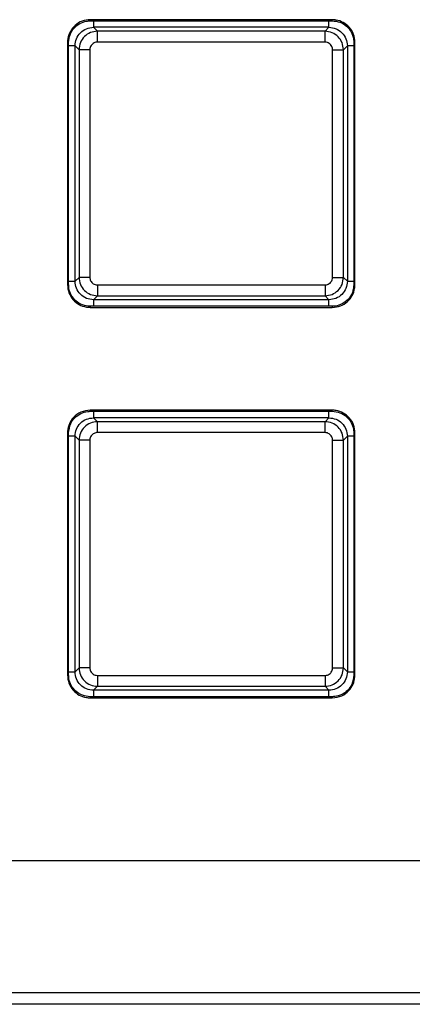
# Model space of a CAD drawing. Header units: millimetres. Extents: x 3 to 556, y 3 to 429.
# Tile 13 of 20: x 316 to 334, y 229 to 274. Entities that reach past the tile are written whole.
import ezdxf

# ---------------------------------------------------------------- set-up
doc = ezdxf.new("R2010")
doc.units = ezdxf.units.MM

msp = doc.modelspace()

# ---------------------------------------------------------------- linework, layer by layer
at = {"color": 7, "linetype": 'Continuous', "lineweight": 25}
for p, q in [((330.41231, 274.38337), (319.24648, 274.38337)), ((319.2473, 274.331), (319.24648, 274.38337)), ((319.2473, 274.331), (330.41144, 274.331)), ((330.41144, 274.331), (330.41231, 274.38337)), ((319.58166, 273.85032), (319.40001, 274.03198)), ((330.25867, 274.03198), (319.40001, 274.03198)), ((319.58166, 273.35063), (319.58166, 273.85032)), ((330.07702, 273.85032), (319.58166, 273.85032)), ((330.25867, 274.03198), (330.07702, 273.85032)), ((330.07702, 273.35063), (330.07702, 273.85032)), ((318.19914, 273.33614), (318.19914, 262.17024)), ((318.2515, 273.33526), (318.19914, 273.33614)), ((318.2515, 262.17106), (318.2515, 273.33526)), ((330.07702, 273.35063), (319.58166, 273.35063)), ((331.40718, 273.33527), (331.45954, 273.33609)), ((331.40718, 273.33527), (331.40718, 262.17333)), ((331.45954, 262.17211), (331.45954, 273.33609)), ((318.55053, 273.18249), (318.73218, 273.00084)), ((318.55053, 262.32687), (318.55053, 273.18249)), ((319.23187, 273.00084), (318.73218, 273.00084)), ((318.73218, 273.00084), (318.73218, 262.50548)), ((319.23187, 273.00084), (319.23187, 262.50548)), ((330.42681, 273.00084), (330.9265, 273.00084)), ((330.42681, 262.50548), (330.42681, 273.00084)), ((330.9265, 273.00084), (331.10815, 273.17945)), ((330.9265, 262.50548), (330.9265, 273.00084)), ((331.10815, 273.17945), (331.10815, 262.32687)), ((318.73218, 262.50548), (318.55053, 262.32687)), ((319.23187, 262.50548), (318.73218, 262.50548)), ((330.42681, 262.50548), (330.9265, 262.50548)), ((331.10815, 262.32687), (330.9265, 262.50548)), ((318.2515, 262.17106), (318.19914, 262.17024)), ((319.58166, 262.1557), (319.58166, 261.656)), ((319.58166, 262.1557), (330.07702, 262.1557)), ((330.07702, 262.1557), (330.07702, 261.656)), ((331.40718, 262.17333), (331.45954, 262.17211)), ((319.40001, 261.47435), (319.58166, 261.656)), ((330.25563, 261.47435), (319.40001, 261.47435)), ((319.58166, 261.656), (330.07702, 261.656)), ((330.07702, 261.656), (330.25563, 261.47435)), ((319.24724, 261.17532), (319.24637, 261.12296)), ((319.24637, 261.12296), (330.41228, 261.12296)), ((330.41144, 261.17532), (319.24724, 261.17532)), ((330.41144, 261.17532), (330.41228, 261.12296)), ((330.41231, 256.38337), (319.24804, 256.38337)), ((319.24949, 256.331), (319.24804, 256.38337)), ((319.24949, 256.331), (330.41144, 256.331)), ((319.58166, 255.85032), (319.40001, 256.03198)), ((330.25867, 256.03198), (319.40001, 256.03198)), ((330.25867, 256.03198), (330.07702, 255.85032)), ((330.41144, 256.331), (330.41231, 256.38337)), ((319.58166, 255.35063), (319.58166, 255.85032)), ((330.07702, 255.85032), (319.58166, 255.85032)), ((330.07702, 255.35063), (330.07702, 255.85032)), ((318.19914, 255.33508), (318.19914, 244.17024)), ((318.2515, 255.33302), (318.19914, 255.33508)), ((318.2515, 244.17106), (318.2515, 255.33302)), ((318.73218, 255.00084), (318.55053, 255.18249)), ((318.55053, 244.32687), (318.55053, 255.18249)), ((330.07702, 255.35063), (319.58166, 255.35063)), ((330.9265, 255.00084), (331.10815, 255.17945)), ((331.10815, 255.17945), (331.10815, 244.32687)), ((331.40718, 255.33527), (331.45954, 255.33609)), ((331.40718, 255.33527), (331.40718, 244.17331)), ((331.45954, 244.17125), (331.45954, 255.33609)), ((319.23187, 255.00084), (318.73218, 255.00084)), ((318.73218, 255.00084), (318.73218, 244.50548)), ((319.23187, 255.00084), (319.23187, 244.50548)), ((330.42681, 255.00084), (330.9265, 255.00084)), ((330.42681, 244.50548), (330.42681, 255.00084)), ((330.9265, 244.50548), (330.9265, 255.00084)), ((318.73218, 244.50548), (318.55053, 244.32687)), ((319.23187, 244.50548), (318.73218, 244.50548)), ((330.42681, 244.50548), (330.9265, 244.50548)), ((330.9265, 244.50548), (331.10815, 244.32687)), ((318.2515, 244.17106), (318.19914, 244.17024)), ((319.58166, 244.1557), (319.58166, 243.656)), ((319.58166, 244.1557), (330.07702, 244.1557)), ((330.07702, 244.1557), (330.07702, 243.656)), ((331.40718, 244.17331), (331.45954, 244.17125)), ((319.40001, 243.47435), (319.58166, 243.656)), ((330.25563, 243.47435), (319.40001, 243.47435)), ((319.58166, 243.656), (330.07702, 243.656)), ((330.07702, 243.656), (330.25563, 243.47435)), ((319.24724, 243.17532), (319.24637, 243.12296)), ((319.24637, 243.12296), (330.41064, 243.12296)), ((330.40918, 243.17532), (319.24724, 243.17532)), ((330.40918, 243.17532), (330.41064, 243.12296)), ((231.92934, 235.63325), (451.92934, 235.63325)), ((451.92934, 229.52118), (231.92934, 229.52118)), ((451.92934, 228.99723), (231.92934, 228.99723))]:
    msp.add_line(p, q, dxfattribs=at)
at = {"color": 8, "linetype": 'Continuous', "lineweight": 25}
for p, q in [((331.40718, 273.17932), (331.10815, 273.17945)), ((318.2515, 262.327), (318.55053, 262.32687)), ((331.10815, 262.32687), (331.40718, 262.327)), ((330.2555, 261.17532), (330.25563, 261.47435)), ((331.40718, 255.17932), (331.10815, 255.17945)), ((318.2515, 244.327), (318.55053, 244.32687)), ((331.10815, 244.32687), (331.40718, 244.327)), ((330.2555, 243.17532), (330.25563, 243.47435))]:
    msp.add_line(p, q, dxfattribs=at)
at = {"color": 7, "linetype": 'Continuous', "lineweight": 25}
for points, knots in [([(319.24648, 274.38337), (319.11987, 274.36979), (318.86597, 274.34257), (318.54241, 274.13885), (318.31417, 273.85389), (318.21175, 273.57123), (318.2023, 273.39514), (318.19914, 273.33614)], [0, 0, 0, 0, 0.23090233, 0.46306433, 0.67734225, 0.89187044, 1, 1, 1, 1]), ([(318.2515, 273.33526), (318.26438, 273.45578), (318.29021, 273.69752), (318.48412, 274.00534), (318.75525, 274.22215), (319.0239, 274.31921), (319.19124, 274.32804), (319.2473, 274.331)], [0, 0, 0, 0, 0.23111183, 0.46357806, 0.67758944, 0.89197766, 1, 1, 1, 1]), ([(330.41144, 274.331), (330.53196, 274.31812), (330.77372, 274.29229), (331.08154, 274.09837), (331.29834, 273.82723), (331.39539, 273.55861), (331.40422, 273.3913), (331.40718, 273.33527)], [0, 0, 0, 0, 0.23113024, 0.46361543, 0.67763493, 0.89202585, 1, 1, 1, 1]), ([(331.45954, 273.33609), (331.44597, 273.46268), (331.41874, 273.71654), (331.21506, 274.04007), (330.93012, 274.26831), (330.64745, 274.37075), (330.47134, 274.3802), (330.41231, 274.38337)], [0, 0, 0, 0, 0.23087914, 0.46301626, 0.67729498, 0.89182841, 1, 1, 1, 1]), ([(318.55053, 273.18249), (318.56331, 273.2938), (318.58886, 273.51647), (318.78541, 273.79728), (319.06621, 273.99369), (319.28878, 274.01922), (319.40001, 274.03198)], [0, 0, 0, 0, 0.2499949, 0.50011273, 0.75017416, 1, 1, 1, 1]), ([(319.58166, 273.85032), (319.47064, 273.83755), (319.24843, 273.81197), (318.96776, 273.61597), (318.77084, 273.33524), (318.74507, 273.11237), (318.73218, 273.00084)], [0, 0, 0, 0, 0.24945109, 0.4992595, 0.74943817, 1, 1, 1, 1]), ([(330.9265, 273.00084), (330.91372, 273.11187), (330.88815, 273.33407), (330.69215, 273.61475), (330.41142, 273.81166), (330.18854, 273.83743), (330.07702, 273.85032)], [0, 0, 0, 0, 0.24945103, 0.49925942, 0.74943811, 1, 1, 1, 1]), ([(330.25867, 274.03197), (330.37019, 274.01915), (330.5933, 273.99349), (330.87451, 273.79618), (331.07085, 273.51426), (331.09572, 273.29103), (331.10815, 273.17945)], [0, 0, 0, 0, 0.24988893, 0.49997183, 0.75006882, 1, 1, 1, 1]), ([(319.58166, 273.35063), (319.55676, 273.34908), (319.50404, 273.3458), (319.42269, 273.31663), (319.34725, 273.26622), (319.2858, 273.19449), (319.24132, 273.10576), (319.23516, 273.03729), (319.23187, 273.00084)], [0, 0, 0, 0, 0.136094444, 0.288165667, 0.467040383, 0.626681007, 0.801246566, 1, 1, 1, 1]), ([(330.42681, 273.00084), (330.42526, 273.02573), (330.42198, 273.07846), (330.3928, 273.15984), (330.34236, 273.2353), (330.27061, 273.29674), (330.1819, 273.34119), (330.11346, 273.34735), (330.07702, 273.35063)], [0, 0, 0, 0, 0.13604458, 0.28820835, 0.46717818, 0.62679764, 0.80131615, 1, 1, 1, 1]), ([(318.73218, 262.50548), (318.74496, 262.39446), (318.77053, 262.17225), (318.96653, 261.89158), (319.24726, 261.69466), (319.47014, 261.66889), (319.58166, 261.656)], [0, 0, 0, 0, 0.24945103, 0.49925942, 0.74943811, 1, 1, 1, 1]), ([(319.23187, 262.50548), (319.23342, 262.48059), (319.23671, 262.42786), (319.26588, 262.34649), (319.31632, 262.27103), (319.38807, 262.20959), (319.47678, 262.16514), (319.54522, 262.15898), (319.58166, 262.1557)], [0, 0, 0, 0, 0.13604466, 0.28820828, 0.46717797, 0.62679746, 0.80131604, 1, 1, 1, 1]), ([(330.07702, 262.1557), (330.10193, 262.15725), (330.15467, 262.16053), (330.23606, 262.18973), (330.31149, 262.24019), (330.37294, 262.31193), (330.41737, 262.40063), (330.42353, 262.46906), (330.42681, 262.50548)], [0, 0, 0, 0, 0.13615063, 0.28827469, 0.46728398, 0.62686424, 0.80138749, 1, 1, 1, 1]), ([(330.07702, 261.656), (330.18798, 261.66876), (330.41009, 261.69431), (330.69076, 261.89019), (330.8878, 262.17092), (330.91359, 262.39389), (330.9265, 262.50548)], [0, 0, 0, 0, 0.24930216, 0.49906095, 0.74928928, 1, 1, 1, 1]), ([(318.19914, 262.17024), (318.21271, 262.04365), (318.23994, 261.78978), (318.44363, 261.46625), (318.72856, 261.23801), (319.01124, 261.13558), (319.18734, 261.12613), (319.24637, 261.12296)], [0, 0, 0, 0, 0.23088092, 0.46301992, 0.67729913, 0.89183309, 1, 1, 1, 1]), ([(319.24724, 261.17532), (319.12672, 261.1882), (318.88496, 261.21404), (318.57714, 261.40796), (318.36033, 261.6791), (318.26329, 261.94772), (318.25446, 262.11502), (318.2515, 262.17106)], [0, 0, 0, 0, 0.23113197, 0.46361896, 0.67763894, 0.89203038, 1, 1, 1, 1]), ([(319.40001, 261.47435), (319.2885, 261.48718), (319.06538, 261.51284), (318.78417, 261.71015), (318.58783, 261.99206), (318.56296, 262.21529), (318.55053, 262.32687)], [0, 0, 0, 0, 0.249888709, 0.499971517, 0.750068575, 1, 1, 1, 1]), ([(331.10815, 262.32687), (331.09566, 262.21502), (331.07066, 261.99126), (330.87343, 261.70893), (330.59111, 261.51181), (330.36743, 261.48683), (330.25563, 261.47435)], [0, 0, 0, 0, 0.24997143, 0.50008227, 0.75015194, 1, 1, 1, 1]), ([(331.40718, 262.17333), (331.39402, 262.04876), (331.36761, 261.79863), (331.16233, 261.48564), (330.88187, 261.27209), (330.61794, 261.18477), (330.45912, 261.1775), (330.41144, 261.17532)], [0, 0, 0, 0, 0.23825533, 0.47845065, 0.69433634, 0.90824692, 1, 1, 1, 1]), ([(330.41228, 261.12296), (330.53918, 261.13658), (330.79368, 261.16389), (331.11764, 261.36826), (331.34581, 261.65399), (331.44759, 261.93705), (331.45655, 262.11323), (331.45954, 262.17211)], [0, 0, 0, 0, 0.23114114, 0.46356902, 0.67760763, 0.89225297, 1, 1, 1, 1]), ([(319.24804, 256.38337), (319.09812, 256.36455), (318.81133, 256.32856), (318.4771, 256.07797), (318.26542, 255.76634), (318.21192, 255.50494), (318.20117, 255.36215), (318.19914, 255.33508)], [0, 0, 0, 0, 0.272481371, 0.521233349, 0.737421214, 0.950219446, 1, 1, 1, 1]), ([(318.2515, 255.33302), (318.27028, 255.48288), (318.30308, 255.74457), (318.52982, 256.05113), (318.80429, 256.24848), (319.0614, 256.32127), (319.21144, 256.32903), (319.24949, 256.331)], [0, 0, 0, 0, 0.28532201, 0.49821648, 0.71103756, 0.92671426, 1, 1, 1, 1]), ([(318.55053, 255.18249), (318.56331, 255.2938), (318.58886, 255.51647), (318.78541, 255.79728), (319.06621, 255.99369), (319.28878, 256.01922), (319.40001, 256.03198)], [0, 0, 0, 0, 0.249994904, 0.500112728, 0.750174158, 1, 1, 1, 1]), ([(330.25867, 256.03197), (330.37019, 256.01915), (330.5933, 255.99349), (330.87451, 255.79618), (331.07085, 255.51426), (331.09572, 255.29103), (331.10815, 255.17945)], [0, 0, 0, 0, 0.24988893, 0.49997183, 0.75006882, 1, 1, 1, 1]), ([(330.41144, 256.331), (330.53196, 256.31812), (330.77372, 256.29229), (331.08154, 256.09837), (331.29834, 255.82723), (331.39539, 255.55861), (331.40422, 255.3913), (331.40718, 255.33527)], [0, 0, 0, 0, 0.231130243, 0.463615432, 0.677634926, 0.892025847, 1, 1, 1, 1]), ([(331.45954, 255.33609), (331.44597, 255.46268), (331.41874, 255.71654), (331.21506, 256.04007), (330.93012, 256.26831), (330.64745, 256.37075), (330.47134, 256.3802), (330.41231, 256.38337)], [0, 0, 0, 0, 0.23087914, 0.46301626, 0.67729498, 0.89182841, 1, 1, 1, 1]), ([(319.58166, 255.85032), (319.47064, 255.83755), (319.24843, 255.81197), (318.96776, 255.61597), (318.77084, 255.33524), (318.74507, 255.11237), (318.73218, 255.00084)], [0, 0, 0, 0, 0.24945109, 0.4992595, 0.74943817, 1, 1, 1, 1]), ([(330.9265, 255.00084), (330.91372, 255.11187), (330.88815, 255.33407), (330.69215, 255.61475), (330.41142, 255.81166), (330.18854, 255.83743), (330.07702, 255.85032)], [0, 0, 0, 0, 0.24945103, 0.49925942, 0.74943811, 1, 1, 1, 1]), ([(319.58166, 255.35063), (319.55676, 255.34908), (319.50404, 255.3458), (319.42269, 255.31663), (319.34725, 255.26622), (319.2858, 255.19449), (319.24132, 255.10576), (319.23516, 255.03729), (319.23187, 255.00084)], [0, 0, 0, 0, 0.13609444, 0.28816567, 0.46704038, 0.62668101, 0.80124657, 1, 1, 1, 1]), ([(330.42681, 255.00084), (330.42526, 255.02573), (330.42198, 255.07846), (330.3928, 255.15984), (330.34236, 255.2353), (330.27061, 255.29674), (330.1819, 255.34119), (330.11346, 255.34735), (330.07702, 255.35063)], [0, 0, 0, 0, 0.13604458, 0.28820835, 0.46717818, 0.62679764, 0.80131615, 1, 1, 1, 1]), ([(319.40001, 243.47435), (319.2885, 243.48718), (319.06538, 243.51284), (318.78417, 243.71015), (318.58783, 243.99206), (318.56296, 244.21529), (318.55053, 244.32687)], [0, 0, 0, 0, 0.24988871, 0.49997152, 0.75006858, 1, 1, 1, 1]), ([(318.73218, 244.50548), (318.74496, 244.39446), (318.77053, 244.17225), (318.96653, 243.89158), (319.24726, 243.69466), (319.47014, 243.66889), (319.58166, 243.656)], [0, 0, 0, 0, 0.24945103, 0.49925942, 0.74943811, 1, 1, 1, 1]), ([(319.23187, 244.50548), (319.23342, 244.48059), (319.23671, 244.42786), (319.26588, 244.34649), (319.31632, 244.27103), (319.38807, 244.20959), (319.47678, 244.16514), (319.54522, 244.15898), (319.58166, 244.1557)], [0, 0, 0, 0, 0.13604466, 0.28820828, 0.46717797, 0.62679746, 0.80131604, 1, 1, 1, 1]), ([(330.07702, 244.1557), (330.10193, 244.15725), (330.15467, 244.16053), (330.23606, 244.18973), (330.31149, 244.24019), (330.37294, 244.31193), (330.41737, 244.40063), (330.42353, 244.46906), (330.42681, 244.50548)], [0, 0, 0, 0, 0.13615063, 0.28827469, 0.46728398, 0.62686424, 0.80138749, 1, 1, 1, 1]), ([(330.07702, 243.656), (330.18798, 243.66876), (330.41009, 243.69431), (330.69076, 243.89019), (330.8878, 244.17092), (330.91359, 244.39389), (330.9265, 244.50548)], [0, 0, 0, 0, 0.24930216, 0.49906095, 0.74928928, 1, 1, 1, 1]), ([(331.10815, 244.32687), (331.09566, 244.21502), (331.07066, 243.99126), (330.87343, 243.70893), (330.59111, 243.51181), (330.36743, 243.48683), (330.25563, 243.47435)], [0, 0, 0, 0, 0.24997144, 0.50008227, 0.75015195, 1, 1, 1, 1]), ([(318.19914, 244.17024), (318.21271, 244.04365), (318.23994, 243.78978), (318.44363, 243.46625), (318.72856, 243.23801), (319.01124, 243.13558), (319.18734, 243.12613), (319.24637, 243.12296)], [0, 0, 0, 0, 0.23088092, 0.46301992, 0.67729913, 0.89183309, 1, 1, 1, 1]), ([(319.24724, 243.17532), (319.12672, 243.1882), (318.88496, 243.21404), (318.57714, 243.40796), (318.36033, 243.6791), (318.26329, 243.94772), (318.25446, 244.11502), (318.2515, 244.17106)], [0, 0, 0, 0, 0.23113196, 0.46361896, 0.67763894, 0.89203038, 1, 1, 1, 1]), ([(331.40718, 244.17331), (331.3884, 244.02344), (331.35561, 243.76176), (331.12886, 243.4552), (330.8544, 243.25785), (330.59728, 243.18505), (330.44724, 243.17729), (330.40918, 243.17532)], [0, 0, 0, 0, 0.28532233, 0.49821555, 0.71103541, 0.92671018, 1, 1, 1, 1]), ([(330.41064, 243.12296), (330.56056, 243.14177), (330.84735, 243.17777), (331.18158, 243.42835), (331.39326, 243.73998), (331.44676, 244.00138), (331.45751, 244.14417), (331.45954, 244.17125)], [0, 0, 0, 0, 0.27248167, 0.52123194, 0.73741802, 0.95021551, 1, 1, 1, 1])]:
    msp.add_open_spline(points, degree=3, knots=knots, dxfattribs=at)
at = {"color": 8, "linetype": 'Continuous', "lineweight": 25}
for points, knots in [([(319.40331, 274.32206), (319.40331, 274.31391), (319.40332, 274.29653), (319.4035, 274.23949), (319.40281, 274.16554), (319.40053, 274.08625), (319.40015, 274.04659), (319.40001, 274.03198)], [0, 0, 0, 0, 0.08426494, 0.17971275, 0.58983091, 0.84893784, 1, 1, 1, 1]), ([(330.25867, 274.03198), (330.25711, 274.12081), (330.25535, 274.22048), (330.25541, 274.32017), (330.25542, 274.331)], [0, 0, 0, 0, 0.89129559, 1, 1, 1, 1]), ([(318.55053, 273.18249), (318.46169, 273.18093), (318.36202, 273.17918), (318.26234, 273.17924), (318.2515, 273.17925)], [0, 0, 0, 0, 0.89129487, 1, 1, 1, 1]), ([(319.40001, 261.47435), (319.40157, 261.38551), (319.40332, 261.28584), (319.40326, 261.18616), (319.40325, 261.17532)], [0, 0, 0, 0, 0.8912949, 1, 1, 1, 1]), ([(319.4033, 256.331), (319.40331, 256.31987), (319.40331, 256.29951), (319.4035, 256.23949), (319.40281, 256.16554), (319.40053, 256.08625), (319.40015, 256.04659), (319.40001, 256.03198)], [0, 0, 0, 0, 0.11165803, 0.20425064, 0.60210062, 0.85345668, 1, 1, 1, 1]), ([(330.25867, 256.03198), (330.25711, 256.12081), (330.25535, 256.22048), (330.25541, 256.32017), (330.25542, 256.331)], [0, 0, 0, 0, 0.8912956, 1, 1, 1, 1]), ([(318.55053, 255.18249), (318.46169, 255.18093), (318.36202, 255.17918), (318.26234, 255.17924), (318.2515, 255.17925)], [0, 0, 0, 0, 0.89129608, 1, 1, 1, 1]), ([(319.40001, 243.47435), (319.40157, 243.38551), (319.40332, 243.28584), (319.40326, 243.18616), (319.40325, 243.17532)], [0, 0, 0, 0, 0.8912949, 1, 1, 1, 1])]:
    msp.add_open_spline(points, degree=3, knots=knots, dxfattribs=at)

doc.saveas('drawing.dxf')
